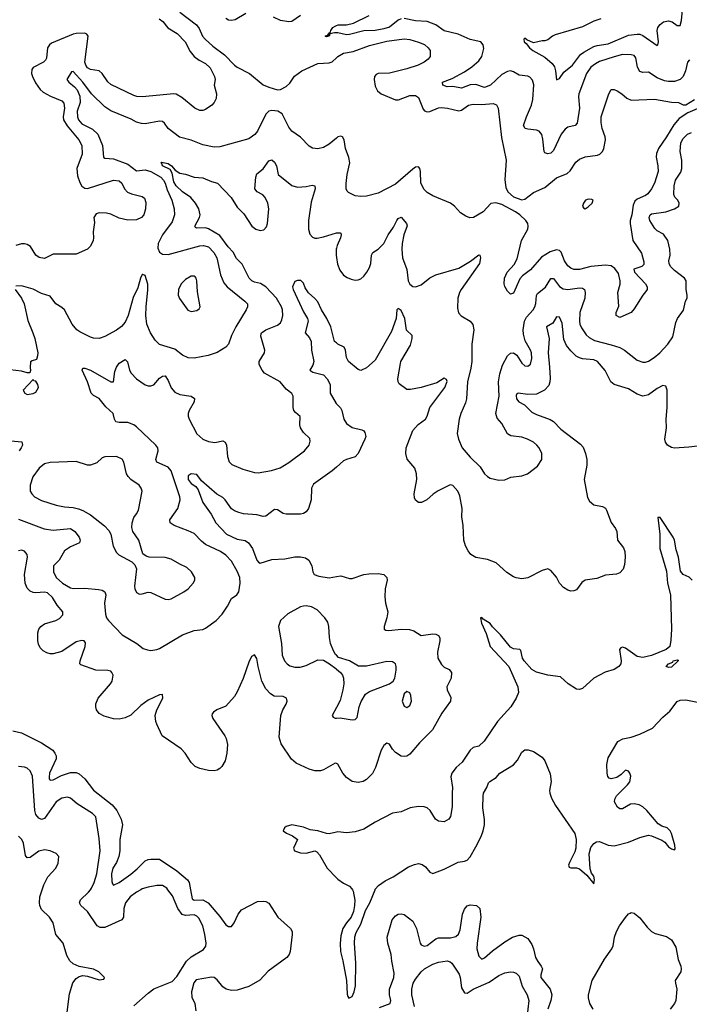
# Model space of a CAD drawing. Header units: inches. Extents: x 1771504 to 1971212, y 471788 to 643615.
# Tile 211 of 256: x 1777797 to 1782454, y 619204 to 626045. Entities that reach past the tile are written whole.
import ezdxf

# ---------------------------------------------------------------- set-up
doc = ezdxf.new("R2010")
doc.units = ezdxf.units.IN
doc.header["$MEASUREMENT"] = 0
for name, color, linetype in [('B7671', 7, 'Continuous'), ('B7672', 7, 'Continuous'), ('B7681', 7, 'Continuous'), ('B7682', 7, 'Continuous')]:
    doc.layers.add(name, color=color, linetype=linetype)

msp = doc.modelspace()

# ---------------------------------------------------------------- linework, layer by layer
at = {"layer": 'B7671', "color": 5}
for points, elevation in [([(1778126.6, 619150), (1778143.7, 619276.3), (1778166.5, 619353.5), (1778190, 619384), (1778210, 619397.3), (1778235.5, 619404.5), (1778270, 619400.7), (1778350, 619374), (1778382, 619378), (1778386, 619390), (1778348, 619430), (1778310, 619449), (1778210, 619466), (1778170, 619484.5), (1778145.8, 619505.8), (1778124.2, 619544.2), (1778099.6, 619630), (1778049.6, 619690), (1778029.6, 619770), (1778005.6, 619810), (1777950, 619862.9), (1777936.9, 619890), (1777934, 619910), (1777937.7, 619950), (1777954.3, 620000)], 560), ([(1778639.8, 620000), (1778610, 619983.8), (1778565.3, 619950), (1778534, 619910), (1778521.2, 619870), (1778518.5, 619810), (1778508.3, 619791.7), (1778390, 619738.2), (1778357.8, 619737.8), (1778336.3, 619750), (1778268.5, 619848.5), (1778223.5, 619890), (1778212.4, 619910), (1778219.2, 619930), (1778276.4, 619983.6), (1778289.5, 620000)], 540), ([(1778590, 619192.6), (1778690, 619281.8), (1778730, 619311), (1778856.8, 619363.2), (1778890, 619397), (1778956.6, 619503.4), (1778990, 619533.6), (1779075.7, 619584.3), (1779091, 619609), (1779093.5, 619630), (1779085.6, 619690), (1779069.8, 619750), (1779043.8, 619803.8), (1779030, 619816.8), (1779010, 619825.2), (1778950, 619821.6), (1778928.2, 619828.2), (1778897.7, 619870), (1778858.9, 619958.9), (1778828.5, 620000)], 540), ([(1778985, 620000), (1778996.8, 619936.8), (1779010, 619927.4), (1779070, 619929.9), (1779109, 619910), (1779190, 619814.6), (1779230, 619756.4), (1779250, 619745.3), (1779270, 619745.4), (1779289.3, 619770.7), (1779315.8, 619830), (1779339.6, 619860.4), (1779450, 619918.3), (1779490, 619921.7), (1779510, 619918.3), (1779530, 619906), (1779592.9, 619810), (1779679.7, 619730), (1779691, 619710), (1779693.1, 619690), (1779678.7, 619570), (1779671.1, 619550), (1779655.8, 619530), (1779526, 619434), (1779467, 619373), (1779391.7, 619328.3), (1779310, 619302.4), (1779270, 619299.7), (1779233.4, 619310), (1779210, 619324.9), (1779170, 619374), (1779150, 619391.4), (1779130, 619393.8), (1779025.6, 619374.4), (1779007.4, 619352.6), (1778991.8, 619290), (1778994.6, 619254.6), (1779014.6, 619210), (1779021.5, 619158.5)], 520)]:
    msp.add_lwpolyline(points, dxfattribs=dict(at, elevation=elevation))
at = {"layer": 'B7672', "color": 5}
for points, elevation in [([(1778910, 626098.2), (1779027.1, 626010), (1779044.3, 625984.3), (1779068.8, 625930), (1779086.2, 625910), (1779141.4, 625861.4), (1779221.3, 625801.3), (1779290.8, 625730), (1779310, 625715.2), (1779396, 625670), (1779490, 625592.6), (1779530, 625575.4), (1779590, 625558.4), (1779610, 625560.7), (1779650, 625580.5), (1779675.9, 625604.1), (1779708.3, 625651.7), (1779759.6, 625690), (1779870, 625740.2), (1779950, 625744.7), (1779970, 625751.4), (1780000, 625780.2)], 560), ([(1779370, 626088), (1779295.2, 626044.8), (1779270, 626038.4), (1779250, 626042), (1779230, 626052.2)], 560), ([(1779750, 626074), (1779690, 626032.6), (1779670, 626029.2), (1779610, 626039.7), (1779561.8, 626061.8)], 560), ([(1778768, 626050), (1778791.8, 626031.8), (1778828.4, 625988.4), (1778891.6, 625950), (1778947.2, 625890), (1778983.8, 625823.8), (1779009.9, 625789.9), (1779044.6, 625764.6), (1779090, 625740.3), (1779121.1, 625710), (1779151.8, 625650), (1779156, 625630), (1779149.3, 625590), (1779166.6, 625530), (1779162.5, 625497.5), (1779149.3, 625470), (1779132.7, 625450), (1779090, 625420.5), (1779070, 625413), (1779050, 625413.4), (1779016, 625430), (1778924.4, 625504.4), (1778886.3, 625526.3), (1778868.8, 625528.8), (1778650, 625508.4), (1778611.8, 625511.8), (1778590, 625518.6), (1778430, 625594.9), (1778410, 625612.2), (1778370.3, 625670), (1778350, 625690.3), (1778290, 625699.5), (1778270, 625711), (1778256.6, 625730), (1778250.8, 625750), (1778273.2, 625930), (1778264.2, 625944.2), (1778250, 625950.2), (1778190, 625949.3), (1778170, 625945), (1778019.1, 625880.9), (1778004.1, 625870), (1777989.9, 625850), (1777983.4, 625776.6), (1777977.2, 625762.8), (1777963.5, 625750), (1777890, 625711.9), (1777881.7, 625698.3), (1777879.9, 625670), (1777886.8, 625650), (1777906.8, 625606.8), (1777940.3, 625560.3), (1777961.7, 625541.7), (1778012.4, 625512.4), (1778090, 625480.9), (1778104.7, 625464.7), (1778107.8, 625430), (1778099.3, 625370), (1778103, 625350), (1778127.7, 625307.7), (1778209, 625210), (1778229.8, 625170), (1778232.7, 625110), (1778193.7, 625010), (1778199.7, 624959.7), (1778214.5, 624914.5), (1778229.1, 624889.1), (1778250, 624874.7), (1778270, 624871.5), (1778450, 624929.6), (1778490, 624925.1), (1778507, 624910), (1778527.3, 624870), (1778547.3, 624847.3), (1778574.6, 624834.6), (1778650, 624817.6), (1778664.7, 624804.7), (1778674, 624774), (1778672.6, 624730), (1778660.5, 624690), (1778643.7, 624670), (1778610, 624654.4), (1778550, 624652.4), (1778490, 624666), (1778430, 624693.4), (1778401.1, 624701.1), (1778350, 624702), (1778330, 624695.5), (1778312.7, 624670), (1778316.6, 624636.6), (1778307.6, 624570), (1778311.5, 624530), (1778307.3, 624510), (1778289.7, 624470.3), (1778270, 624450.6), (1778190, 624415.8), (1778030, 624416.4), (1777970, 624386.4), (1777933.8, 624393.8), (1777910.7, 624410), (1777872.7, 624470), (1777850, 624483.7), (1777830, 624488.7), (1777810, 624487), (1777770, 624475.8)], 580), ([(1780000, 625954.2), (1779985.5, 625954.5), (1779954.4, 625945.6), (1779950, 625929.7), (1779930, 625926), (1779922, 625930), (1779938, 625938), (1779946, 625934), (1779942, 625942), (1779945.2, 625950), (1779959.5, 625960.5), (1779960.9, 625970), (1779975.6, 625990), (1779990, 626000.3), (1780000, 626004.4)], 540), ([(1780000, 625221.9), (1779950, 625180.7), (1779910, 625157.2), (1779870, 625146.9), (1779832.4, 625152.4), (1779810, 625166.7), (1779750, 625228.8), (1779690, 625270.3), (1779670, 625299.3), (1779623.1, 625390), (1779592.7, 625410), (1779550, 625413.6), (1779530, 625408.4), (1779510, 625388.4), (1779450, 625270.3), (1779433.1, 625246.9), (1779390, 625218.2), (1779190, 625160.7), (1779150, 625159.1), (1779070, 625175.9), (1778990, 625207.9), (1778908.6, 625228.6), (1778830.3, 625290), (1778805.1, 625325.1), (1778790, 625337.8), (1778770, 625341), (1778670, 625321.7), (1778643.4, 625323.4), (1778610, 625333), (1778572.7, 625352.7), (1778430, 625411.1), (1778390, 625440.6), (1778296.1, 625530), (1778236.6, 625610), (1778170, 625686), (1778158, 625682), (1778125.1, 625630), (1778139.7, 625610), (1778179.3, 625579.3), (1778197.4, 625557.4), (1778214.7, 625514.7), (1778217.4, 625470), (1778198.1, 625410), (1778200.2, 625370), (1778206.1, 625350), (1778230, 625320.3), (1778304.3, 625284.3), (1778340.8, 625250), (1778373.7, 625170), (1778381, 625090), (1778390, 625083.1), (1778450, 625078.3), (1778550, 625041.4), (1778610, 624994.5), (1778670, 625002.5), (1778710, 624991.2), (1778778, 624950), (1778797.3, 624930), (1778808.3, 624910), (1778822.4, 624862.4), (1778856.4, 624790), (1778872, 624730), (1778874.6, 624690), (1778858.6, 624641.4), (1778790.8, 624549.3), (1778759.5, 624490), (1778758.6, 624458.6), (1778770.5, 624430.5), (1778790, 624416.5), (1778830, 624414.1), (1779050, 624473.4), (1779075.8, 624475.8), (1779110, 624466.2), (1779148, 624428), (1779169, 624390), (1779192.6, 624272.6), (1779217.6, 624217.6), (1779239.7, 624190), (1779362.9, 624090), (1779380.9, 624070), (1779380.7, 624050), (1779373.3, 624030), (1779299.8, 623910), (1779271, 623850), (1779249.7, 623790.3), (1779230, 623770.4), (1779170, 623732.4), (1779107.2, 623712.8), (1779010, 623693.7), (1778970, 623695.3), (1778930, 623714.6), (1778875.6, 623755.6), (1778769.3, 623789.3), (1778739.5, 623819.5), (1778706, 623870), (1778682, 623930), (1778675.3, 623990), (1778675.8, 624050), (1778689.2, 624169.2), (1778688.3, 624208.3), (1778670, 624267.3), (1778654.6, 624274.6), (1778650, 624275.5), (1778637.7, 624250), (1778618, 624182), (1778585.9, 624114.1), (1778551.2, 623990), (1778530, 623942.8), (1778505.6, 623914.4), (1778471.5, 623888.5), (1778390, 623843.5), (1778350, 623830.2), (1778310, 623831.9), (1778290, 623838.9), (1778215.3, 623875.3), (1778194.9, 623890), (1778162, 623930), (1778110, 624028.5), (1778090, 624045.7), (1778048, 624070), (1778010, 624123), (1777950, 624141.7), (1777890, 624172.6), (1777810, 624195.6), (1777770, 624192.7)], 560), ([(1777790, 622573.9), (1777968.1, 622508.1), (1778030, 622498.4), (1778150, 622510.2), (1778181.1, 622490), (1778211.3, 622450), (1778218.3, 622430), (1778214, 622410), (1778150, 622383.5), (1778110, 622354.2), (1778072.3, 622290), (1778033.4, 622250), (1778033.1, 622210), (1778050.2, 622170.2), (1778094, 622130), (1778150, 622097.6), (1778172.1, 622092.1), (1778250, 622095.9), (1778345.8, 622085.8), (1778370, 622080.8), (1778390, 622070.3), (1778396.1, 622050), (1778388.2, 621990), (1778394.5, 621914.5), (1778401.8, 621890), (1778415.3, 621870), (1778510.4, 621770), (1778610.8, 621710), (1778656.7, 621676.7), (1778686, 621666), (1778710, 621663.1), (1778750, 621668.9), (1778770, 621677.3), (1778930, 621771.7), (1779010, 621800.9), (1779070, 621808.7), (1779090, 621816.4), (1779163.6, 621870), (1779205.9, 621914.1), (1779242.6, 621970), (1779270, 622023), (1779307, 622050), (1779320.5, 622070), (1779331.2, 622130), (1779327.4, 622170), (1779310, 622214), (1779270, 622283.6), (1779230, 622325.7), (1779194, 622350), (1779090, 622399), (1779061.3, 622421.3), (1779010, 622474.1), (1778970, 622494.2), (1778871.4, 622531.4), (1778843.5, 622550), (1778841.7, 622570), (1778897, 622650), (1778913.1, 622710), (1778911.8, 622730), (1778851.7, 622911.7), (1778830, 622935.3), (1778751.1, 622970), (1778744.8, 622990), (1778760.7, 623050), (1778756.8, 623070), (1778743.5, 623090), (1778610, 623215.2), (1778590, 623230.5), (1778550, 623245.8), (1778490, 623245.7), (1778467, 623250), (1778456.4, 623270), (1778446.6, 623310), (1778395.3, 623355.3), (1778350, 623413), (1778310, 623434.7), (1778294.7, 623450), (1778268.4, 623530), (1778232.3, 623610), (1778236.4, 623623.6), (1778250, 623623.8), (1778290, 623610.2), (1778430, 623529.1), (1778450, 623528.4), (1778459.8, 623600.2), (1778469.8, 623630.2), (1778490, 623658.7), (1778530, 623684.9), (1778546.7, 623666.7), (1778561.5, 623610), (1778573.4, 623590), (1778610.2, 623550.2), (1778670, 623508.7), (1778690, 623501.1), (1778710, 623500.3), (1778730, 623508.7), (1778770, 623554), (1778790, 623568.9), (1778810, 623570.3), (1778830, 623537.1), (1778850, 623487.2), (1778876, 623456), (1778910, 623441.5), (1778990.8, 623430), (1779013.8, 623413.8), (1779010.3, 623390), (1778975.3, 623330), (1778969, 623310), (1778969.1, 623290), (1778975.3, 623270), (1779030, 623167.6), (1779070, 623131.4), (1779110, 623114.2), (1779153.5, 623106.5), (1779210, 623118), (1779226, 623110), (1779235.2, 623090), (1779242, 623010), (1779253.3, 622973.3), (1779273.6, 622953.6), (1779350, 622922.8), (1779430, 622899.6), (1779456.7, 622896.7), (1779547.7, 622912.3), (1779608.5, 622931.5), (1779670, 622968.9), (1779778, 623050), (1779809.7, 623090), (1779817.2, 623117.2), (1779814.3, 623134.3), (1779770, 623176.3), (1779749.8, 623210), (1779746, 623230), (1779747, 623287), (1779714.7, 623314.7), (1779703.6, 623330), (1779698.3, 623350), (1779698.5, 623430), (1779690, 623447), (1779650, 623477.4), (1779609.7, 623530), (1779500.4, 623590), (1779483.5, 623610), (1779462, 623650), (1779463.6, 623670), (1779499.6, 623730), (1779502.4, 623750), (1779473.3, 623846.7), (1779476.8, 623863.2), (1779479.7, 623870), (1779510, 623889.1), (1779590, 623923.5), (1779610, 623939), (1779621, 623959), (1779627, 623990), (1779624.1, 624030), (1779617, 624050), (1779582.6, 624110), (1779509.5, 624189.5), (1779473, 624213), (1779430, 624221.8), (1779412.4, 624230), (1779392.2, 624250), (1779345.4, 624345.4), (1779305.7, 624385.7), (1779282.3, 624430), (1779247.4, 624467.4), (1779190, 624546.4), (1779110, 624592.7), (1779090, 624598.1), (1779030, 624596.3), (1779020.6, 624600.6), (1779015.1, 624610), (1779047, 624670), (1779052, 624690), (1779043.1, 624730), (1779019.8, 624770), (1778987.6, 624810), (1778930, 624849.4), (1778885.2, 624890), (1778870, 624917.4), (1778857.9, 624977.9), (1778844.5, 625004.5), (1778789.8, 625030), (1778785.2, 625045.2), (1778778, 625050), (1778784.6, 625055.4), (1778830, 625044.9), (1778852.2, 625030), (1778878.9, 624998.9), (1778910, 624978.4), (1778950, 624972.2), (1779010, 624950.3), (1779070, 624946.5), (1779130, 624921.7), (1779172.7, 624910), (1779268.7, 624810), (1779310, 624743), (1779355.9, 624695.9), (1779412.7, 624610), (1779439.1, 624590), (1779470, 624580.3), (1779495.2, 624584.8), (1779513.7, 624606.3), (1779520.5, 624630), (1779530.8, 624730), (1779522.7, 624770), (1779504, 624810), (1779488.8, 624828.8), (1779449.3, 624850), (1779431.8, 624870), (1779438.3, 624950), (1779445.7, 624974.3), (1779490, 625008.4), (1779530, 625063.8), (1779550, 625070.4), (1779570, 625054.9), (1779583.7, 625030), (1779594.9, 624970), (1779690, 624893), (1779730, 624882.4), (1779790, 624886), (1779830, 624894.4), (1779850, 624890.7), (1779851.6, 624870), (1779824, 624776), (1779804.5, 624650), (1779805.8, 624590), (1779815.6, 624555.6), (1779833.7, 624533.7), (1779850, 624526), (1779866.3, 624526.3), (1779910, 624535.2), (1780000, 624563)], 540), ([(1780000, 624457.7), (1779998.2, 624450), (1779997.2, 624410), (1780000, 624392.4)], 540), ([(1780000, 623798.7), (1779986.7, 623810), (1779961.5, 623910), (1779933.8, 623970), (1779896.5, 624030), (1779870, 624084.4), (1779850, 624108.5), (1779806.5, 624146.5), (1779782.8, 624182.8), (1779770, 624214.8), (1779752.3, 624232.3), (1779730, 624233.4), (1779710, 624224.9), (1779695.1, 624190), (1779698, 624170), (1779770, 624015.6), (1779798.4, 623970), (1779803.4, 623950), (1779783.1, 623870), (1779813.5, 623833.5), (1779823.1, 623810), (1779826.6, 623750), (1779842.5, 623670), (1779835.8, 623644.2), (1779814.5, 623610), (1779836.6, 623596.6), (1779910, 623576.8), (1779934.3, 623550), (1779956.5, 623510), (1779955.4, 623450), (1779998.6, 623378.6), (1780000, 623377.1)], 520), ([(1777765.1, 624170), (1777810, 624109.5), (1777828.3, 624070), (1777854.1, 623954.1), (1777889.7, 623870), (1777901.7, 623830), (1777922.9, 623730), (1777922, 623710), (1777915.1, 623684.9), (1777884.5, 623675.5), (1777872.9, 623667.1), (1777869.2, 623629.2), (1777872.7, 623607.3), (1777868, 623592), (1777850, 623591.3), (1777810, 623602.8), (1777730, 623612.2)], 560), ([(1777710, 623121.8), (1777812, 623112), (1777816.4, 623090), (1777808.5, 623070), (1777793.1, 623050)], 540), ([(1780000, 622936.6), (1779969.8, 622910.2), (1779841, 622819), (1779826.6, 622790), (1779823.6, 622710), (1779806, 622650), (1779790, 622626.8), (1779770, 622614), (1779750, 622610.6), (1779650, 622608.8), (1779630, 622614.9), (1779590, 622639.5), (1779570, 622642.6), (1779510, 622594.6), (1779490, 622593.1), (1779445.4, 622605.4), (1779352.8, 622612.8), (1779321.2, 622621.2), (1779290, 622632.4), (1779270, 622646.3), (1779226.7, 622710), (1779210, 622724.2), (1779167.3, 622747.3), (1779061.5, 622841.5), (1779030, 622886), (1778989.5, 622890.5), (1778970, 622876), (1778969.9, 622850), (1778990, 622822.4), (1779021.4, 622801.4), (1779037.7, 622777.7), (1779069.9, 622689.9), (1779128.2, 622610), (1779162, 622550), (1779235.2, 622470), (1779310, 622435.6), (1779365.6, 622425.6), (1779389.3, 622409.3), (1779416.1, 622370), (1779446.4, 622290), (1779457, 622277), (1779470, 622269.7), (1779550, 622295.3), (1779641.1, 622298.9), (1779710, 622312), (1779750, 622314), (1779785.2, 622305.2), (1779807.8, 622290), (1779829.7, 622250), (1779834.7, 622210), (1779844.5, 622190), (1779878.4, 622178.4), (1779950, 622167.1), (1780000, 622176.2)], 520), ([(1780000, 620876.2), (1779990, 620879), (1779910, 620833), (1779890, 620827.2), (1779850, 620826), (1779810, 620837.3), (1779720.4, 620880.4), (1779687.7, 620907.7), (1779614.9, 621014.9), (1779601.3, 621061.3), (1779612.9, 621210), (1779627.3, 621250), (1779650.2, 621290), (1779656.5, 621310), (1779653.4, 621330), (1779630, 621342), (1779565.9, 621345.9), (1779541.3, 621361.3), (1779510, 621396), (1779480.6, 621450), (1779455.2, 621550), (1779446.6, 621606.6), (1779430, 621633), (1779410, 621621.6), (1779390, 621580.4), (1779352.3, 621467.7), (1779310, 621374.9), (1779290, 621342.4), (1779230, 621276.4), (1779169.3, 621250), (1779145.1, 621234.9), (1779136.6, 621223.4), (1779133.3, 621210), (1779141.1, 621190), (1779222.8, 621070), (1779233.5, 621050), (1779242.9, 621010), (1779238.5, 620950), (1779225.2, 620894.8), (1779203.1, 620856.9), (1779190, 620842.4), (1779170, 620830.3), (1779150, 620825.7), (1779110, 620828.9), (1779050, 620843.2), (1779017.5, 620857.5), (1778990, 620883.1), (1778947.9, 620947.9), (1778919.1, 620979.1), (1778787, 621070), (1778750.3, 621150), (1778743.6, 621170), (1778739.6, 621210), (1778751.6, 621250), (1778792, 621330), (1778790, 621356), (1778770, 621354.4), (1778690, 621317.6), (1778639, 621281), (1778570, 621214), (1778530, 621193.7), (1778490, 621186), (1778450, 621187.9), (1778385.3, 621205.3), (1778350, 621224.2), (1778330.3, 621250), (1778325.8, 621270), (1778327.6, 621292.4), (1778342.4, 621330), (1778429.1, 621430), (1778440.7, 621450), (1778446.9, 621490), (1778438.9, 621510), (1778430, 621517.7), (1778410, 621522.2), (1778326.3, 621526.3), (1778221.6, 621561.6), (1778214.8, 621570), (1778218.4, 621590), (1778253.8, 621690), (1778255.3, 621715.3), (1778246, 621730), (1778230, 621732.7), (1778190, 621723), (1778090, 621654.5), (1778030, 621638.9), (1778010, 621638.2), (1777985.3, 621645.3), (1777960.2, 621660.2), (1777940.6, 621680.6), (1777927, 621707), (1777923.2, 621730), (1777924.6, 621784.6), (1777931.3, 621810), (1777943.9, 621830), (1777970, 621848), (1778048.2, 621871.8), (1778075.3, 621884.7), (1778096.5, 621910), (1778097.4, 621930), (1778056.9, 621976.9), (1778025.6, 622030), (1777990, 622062.4), (1777970, 622068.2), (1777910, 622062.2), (1777890, 622064.4), (1777870, 622074.6), (1777850, 622096.4), (1777835.2, 622130), (1777831.1, 622190), (1777851.8, 622311.8), (1777848.5, 622330), (1777831.4, 622351.4), (1777810, 622358.7), (1777790, 622355.3)], 520), ([(1780000, 621629.2), (1779994.5, 621634.5), (1779978.9, 621658.9), (1779959.5, 621710), (1779951.8, 621751.8), (1779947.6, 621830), (1779939.4, 621859.4), (1779918.4, 621890), (1779865.1, 621945.1), (1779825.9, 621965.9), (1779790, 621972.4), (1779770, 621971.1), (1779750, 621965.4), (1779662.2, 621917.8), (1779610.3, 621870), (1779596.1, 621830), (1779618.5, 621710), (1779623.2, 621630), (1779638.7, 621590), (1779656.4, 621570), (1779676.7, 621556.7), (1779710, 621547.6), (1779746.6, 621546.6), (1779790, 621558.3), (1779870, 621597.1), (1779910, 621594), (1779950.7, 621570.7), (1779996.4, 621536.4), (1780000, 621533.3)], 540), ([(1780000, 621265.9), (1779971.3, 621210), (1779978, 621198), (1779990, 621191.3), (1780000, 621191.9)], 540), ([(1777750, 621103.7), (1777810, 621089.8), (1777950, 621019.8), (1778027.1, 620970), (1778042.4, 620950), (1778050.7, 620930), (1778051.4, 620910), (1778005.2, 620810), (1778001.3, 620781.3), (1778002.5, 620770), (1778010, 620760.4), (1778030, 620763), (1778087.2, 620792.8), (1778150, 620813.6), (1778190, 620813.7), (1778210, 620805.7), (1778250.7, 620770), (1778311.5, 620691.5), (1778441.5, 620590), (1778473.7, 620550), (1778504.1, 620490), (1778512.7, 620450), (1778494.5, 620350), (1778493.7, 620270), (1778486.3, 620230), (1778470, 620190.2), (1778445.9, 620150), (1778435, 620110), (1778437.1, 620057.1), (1778441.7, 620041.7), (1778450, 620033), (1778490, 620050.6), (1778570, 620109.2), (1778614.4, 620145.6), (1778670, 620201), (1778690, 620209.8), (1778710, 620212.1), (1778770, 620211.6), (1778890, 620131.6), (1778964.7, 620070), (1778975.6, 620050), (1778985, 620000)], 520), ([(1778289.5, 620000), (1778297.4, 620010), (1778316.1, 620050), (1778334.5, 620110), (1778356.5, 620270), (1778350, 620355.3), (1778325.8, 620505.8), (1778304.2, 620530), (1778197.1, 620597.1), (1778150, 620635.8), (1778130, 620643.1), (1778090, 620637.2), (1778050, 620611.1), (1777970, 620495.4), (1777950, 620488.5), (1777930, 620497.6), (1777910, 620523.5), (1777902, 620550), (1777886.4, 620790), (1777870, 620827.3), (1777850, 620844.2), (1777830, 620852.8), (1777790, 620855.4)], 540), ([(1780000, 620399.2), (1779950, 620388.7), (1779930, 620390.2), (1779870, 620409.2), (1779817.4, 620417.4), (1779770, 620435.8), (1779690, 620450.5), (1779650, 620438.8), (1779639, 620430), (1779628.7, 620410), (1779652.5, 620392.5), (1779695.3, 620375.3), (1779729, 620350), (1779702, 620290), (1779708.7, 620270), (1779750, 620257.6), (1779790, 620255.1), (1779849.4, 620269.4), (1779864.1, 620264.1), (1779882.5, 620242.5), (1779935.1, 620150), (1780000, 620083)], 480), ([(1777954.3, 620000), (1777965.7, 620034.3), (1777994, 620090), (1778049.4, 620150), (1778065.6, 620185.6), (1778069.3, 620230), (1778051.3, 620251.3), (1778010, 620271.2), (1777970, 620277.4), (1777930, 620267.8), (1777870, 620224.5), (1777850, 620221.2), (1777838.4, 620238.4), (1777824.9, 620324.9), (1777812.8, 620350), (1777790, 620371.5)], 560), ([(1778828.5, 620000), (1778821.1, 620010), (1778790, 620029.8), (1778750, 620028.9), (1778690, 620018.9), (1778650, 620005.6), (1778639.8, 620000)], 540)]:
    msp.add_lwpolyline(points, dxfattribs=dict(at, elevation=elevation))
for points, elevation in [([(1779010, 624263.6), (1778990, 624263), (1778950, 624239.7), (1778921.1, 624210), (1778900.9, 624170), (1778898.7, 624130), (1778907.8, 624107.8), (1778966.3, 624026.3), (1778990, 624018.4), (1779030, 624024.4), (1779044.7, 624035.3), (1779053.3, 624050), (1779034.9, 624154.9), (1779029.6, 624230), (1779025.1, 624250), (1779018, 624258)], 580), ([(1777890, 623546), (1777822, 623470), (1777832, 623450), (1777850, 623441), (1777890, 623446.8), (1777910, 623458), (1777929, 623490), (1777924, 623510), (1777910, 623534), (1777896.4, 623536.4)], 560), ([(1778469.6, 623009.6), (1778390, 623007.6), (1778370, 623002), (1778334.9, 622965.1), (1778290, 622949.6), (1778270, 622949.6), (1778190, 622974.7), (1778010, 622968), (1777970, 622958.7), (1777933, 622930), (1777888.7, 622870), (1777870.4, 622810), (1777870.4, 622770), (1777881.6, 622750), (1777900.5, 622730), (1777950, 622704), (1778051.7, 622671.7), (1778110, 622660.3), (1778170, 622656.1), (1778206.4, 622646.4), (1778235.5, 622635.5), (1778290, 622604.2), (1778387.5, 622527.5), (1778416.7, 622496.7), (1778430.4, 622470), (1778446.9, 622386.9), (1778470, 622344), (1778487.7, 622327.7), (1778578.3, 622278.3), (1778598.3, 622258.3), (1778608.8, 622228.8), (1778596.5, 622110), (1778598.3, 622090), (1778610, 622064.4), (1778630, 622053.7), (1778650, 622054.9), (1778690, 622067), (1778710, 622064.9), (1778810, 622018), (1778830, 622015.8), (1778850, 622022.4), (1778939.3, 622070), (1778968.6, 622091.4), (1779003.6, 622130), (1779014.7, 622150), (1779016.3, 622170), (1778992, 622210), (1778959.1, 622239.1), (1778910, 622261.3), (1778850, 622296.4), (1778810, 622308.2), (1778698, 622310), (1778676.9, 622316.9), (1778653.8, 622333.8), (1778625.1, 622430), (1778584.5, 622490), (1778577.5, 622517.5), (1778578.9, 622550), (1778590, 622586.8), (1778610, 622610.7), (1778623.5, 622636.5), (1778649.6, 622770), (1778642.9, 622790), (1778627.3, 622810), (1778569.8, 622849.8), (1778550.7, 622870.7), (1778539.1, 622890), (1778520.7, 622970), (1778510, 622992.7)], 560)]:
    msp.add_lwpolyline(points, close=True, dxfattribs=dict(at, elevation=elevation))
at = {"layer": 'B7681', "color": 5}
for points, elevation in [([(1780111, 620000), (1780116, 619990), (1780126.9, 619926.9), (1780126, 619890), (1780117.8, 619850), (1780101.3, 619810), (1780069.3, 619770.7), (1780045.1, 619730), (1780030, 619680.7), (1780026.4, 619626.4), (1780027.8, 619570), (1780045.5, 619505.5), (1780069.8, 619370), (1780074.1, 619274.1), (1780078.3, 619258.3), (1780087.2, 619247.2), (1780110, 619258), (1780124.2, 619290), (1780132.1, 619332.1), (1780135, 619490), (1780125.4, 619630), (1780126.8, 619673.2), (1780136.8, 619703.2), (1780170, 619761.7), (1780203.1, 619856.9), (1780233.2, 619910), (1780268.6, 620000)], 480), ([(1780298.4, 619181.6), (1780374, 619210), (1780377.4, 619230), (1780368.9, 619270), (1780369.5, 619310), (1780398.5, 619390), (1780400.7, 619420.7), (1780384.3, 619504.3), (1780381.1, 619550), (1780357.6, 619630), (1780352.4, 619670), (1780388.1, 619790), (1780410, 619818.9), (1780430, 619831), (1780450, 619833.5), (1780470, 619828.3), (1780530, 619781.7), (1780557, 619730), (1780581.5, 619630), (1780590, 619617.2), (1780610, 619608.2), (1780630, 619613), (1780690, 619659.3), (1780710, 619667.1), (1780793.4, 619666.6), (1780830, 619675), (1780847.8, 619692.2), (1780859.3, 619720.7), (1780876.9, 619830), (1780890, 619864.5), (1780910, 619887.6), (1780930, 619895.4), (1780974, 619890), (1780997, 619870), (1781004.7, 619810), (1780978, 619630), (1780977, 619590), (1780990, 619539.3), (1781010, 619518), (1781030, 619527.6), (1781084.8, 619575.2), (1781170, 619639), (1781223.1, 619670), (1781270, 619685), (1781290, 619684.6), (1781330, 619660.7), (1781359.1, 619619.1), (1781371.3, 619590), (1781384.8, 619530), (1781400.5, 619500.5), (1781424.2, 619470), (1781432.2, 619450), (1781421.9, 619410), (1781421.9, 619390), (1781485.5, 619310), (1781497.7, 619270), (1781491.8, 619230), (1781470.7, 619170)], 520), ([(1781784.9, 619170), (1781762, 619210), (1781752.2, 619250), (1781753.2, 619270), (1781777.6, 619370), (1781862.8, 619517.2), (1781913.8, 619590), (1781923.2, 619610), (1781933.6, 619670), (1781947.9, 619710), (1781969.1, 619750), (1782010, 619807.6), (1782030, 619832), (1782041.7, 619838.3), (1782050, 619841.6), (1782070, 619836.9), (1782110, 619804), (1782159.7, 619739.7), (1782189.9, 619709.9), (1782216.9, 619696.9), (1782296, 619676), (1782330, 619653), (1782360.7, 619600.7), (1782376.1, 619516.1), (1782395.2, 619470), (1782397.7, 619450), (1782394, 619430), (1782356.3, 619370), (1782356.5, 619350), (1782366.5, 619310), (1782360.3, 619230), (1782350.5, 619209.5), (1782321.1, 619170)], 520), ([(1780543.8, 619190), (1780524.3, 619270), (1780524.3, 619310), (1780534, 619350), (1780550, 619378.9), (1780590, 619429.7), (1780613.4, 619450), (1780670, 619483.5), (1780710, 619497), (1780770, 619506.6), (1780790, 619500.4), (1780801.7, 619490), (1780853.6, 619413.6), (1780860.7, 619390), (1780870, 619318), (1780890, 619283.5), (1780910, 619282.6), (1780949.6, 619310.4), (1781061.3, 619358.7), (1781130, 619405.4), (1781170, 619422.6), (1781210, 619429.7), (1781230, 619428), (1781250, 619420.7), (1781270, 619399.3), (1781291.4, 619331.4), (1781326.2, 619270), (1781336.8, 619230), (1781317.8, 619050)], 540)]:
    msp.add_lwpolyline(points, dxfattribs=dict(at, elevation=elevation))
at = {"layer": 'B7682', "color": 5}
for points, elevation in [([(1781839.5, 626050), (1781790, 626035.3), (1781710, 625996.3), (1781521, 625939), (1781501.2, 625930), (1781470, 625906), (1781450, 625898.8), (1781430, 625898.8), (1781370, 625884), (1781324, 625904), (1781310, 625916), (1781302, 625910), (1781305.1, 625890), (1781319.7, 625879.7), (1781342.4, 625850), (1781364.7, 625830), (1781450, 625785.4), (1781500.7, 625740.7), (1781516.5, 625716.5), (1781524.1, 625690), (1781530, 625627), (1781550, 625636.2), (1781580.2, 625679.8), (1781642, 625730), (1781697.5, 625802.5), (1781720, 625820), (1781790, 625857.6), (1781813.5, 625866.5), (1781890, 625876.7), (1782030, 625938), (1782090, 625944.3), (1782110, 625943.4), (1782130, 625935.7), (1782230, 625865.1), (1782235.5, 625870), (1782239.6, 625890), (1782229.3, 625970), (1782233.8, 625990), (1782250, 626012.2), (1782273.4, 626030), (1782310, 626037.6), (1782334, 626030), (1782370, 626004.7), (1782390, 626004.5), (1782399.7, 626040.3), (1782415.8, 626210)], 520), ([(1780000, 626004.4), (1780011, 626009), (1780070, 626008), (1780118.4, 626021.6), (1780226.6, 626073.4)], 540), ([(1780450, 626050.5), (1780430, 626040.8), (1780370, 625992.6), (1780330, 625980.7), (1780270, 625969.5), (1780190, 625968), (1780090, 625941.4), (1780070, 625940.2), (1780010, 625954), (1780000, 625954.2)], 540), ([(1782453.9, 625766.1), (1782442, 625750), (1782427.9, 625690), (1782410.9, 625650), (1782389.1, 625630), (1782350, 625614.5), (1782310, 625614.3), (1782280.9, 625620.9), (1782230, 625641.6), (1782170, 625679.8), (1782130, 625678.8), (1782110, 625684.7), (1782093.9, 625713.9), (1782081, 625781), (1782070, 625795.1), (1782050, 625800.7), (1781990, 625802.3), (1781930, 625787.5), (1781830, 625754.7), (1781801, 625739), (1781770, 625714.5), (1781738.4, 625670), (1781684.3, 625530), (1781682.5, 625510), (1781690.1, 625430), (1781674.1, 625325.9), (1781659.1, 625310), (1781610, 625298.5), (1781590, 625285.1), (1781563.6, 625250), (1781510, 625137), (1781490, 625118), (1781470, 625113.3), (1781450, 625120.9), (1781444.2, 625130), (1781435.2, 625215.2), (1781427.2, 625247.2), (1781419.5, 625259.5), (1781409.7, 625269.7), (1781390, 625278), (1781330, 625283.5), (1781312.3, 625290), (1781301.4, 625310), (1781320.6, 625370), (1781355.4, 625450), (1781365.7, 625490), (1781372.6, 625592.6), (1781364.1, 625624.1), (1781345.2, 625645.2), (1781330, 625652.1), (1781270, 625659.8), (1781230, 625682.2), (1781210, 625688.4), (1781190, 625685.7), (1781150, 625664.4), (1781070.2, 625590), (1781030, 625574.6), (1780970, 625595.3), (1780928.8, 625591.2), (1780870, 625569.1), (1780810, 625580.3), (1780770, 625577.4), (1780740.9, 625590), (1780737.2, 625610), (1780804, 625636), (1780890, 625682.2), (1780942.4, 625717.6), (1780990, 625759.2), (1781011.1, 625790), (1781025.4, 625845.4), (1781021.2, 625870), (1781004.2, 625890), (1780930, 625907.2), (1780845.3, 625945.3), (1780750, 625966.4), (1780690, 626009.2), (1780631.5, 626031.5), (1780550, 626036.9), (1780470, 626053.4)], 540), ([(1780000, 625780.2), (1780010.3, 625790), (1780050, 625812.7), (1780117, 625823), (1780230, 625864.4), (1780350, 625894.7), (1780470, 625910.8), (1780510, 625906.6), (1780570, 625889.8), (1780611.5, 625871.5), (1780637.6, 625850), (1780651.5, 625830), (1780651.8, 625790), (1780637, 625770), (1780609.6, 625750), (1780567.3, 625730), (1780490, 625703.5), (1780370, 625674.4), (1780290, 625670.2), (1780276.3, 625663.7), (1780264.7, 625650), (1780262.8, 625630), (1780270, 625583.7), (1780286, 625550), (1780310, 625529.9), (1780410, 625488.2), (1780430.9, 625489.1), (1780510, 625518.6), (1780550, 625519.3), (1780570, 625503.6), (1780603.2, 625423.2), (1780612.2, 625412.2), (1780630, 625404.1), (1780650, 625408.1), (1780710, 625433.6), (1780730, 625435), (1780773.2, 625430), (1780850, 625412.3), (1780870, 625416.8), (1780919.3, 625450), (1780950, 625458.9), (1781010, 625454.5), (1781090, 625463.5), (1781113.6, 625453.6), (1781125.4, 625430), (1781147, 625227), (1781180.4, 625070), (1781171.5, 624931.5), (1781178.3, 624878.3), (1781191.5, 624850), (1781230, 624813.5), (1781290, 624793), (1781310, 624798.4), (1781370, 624845.4), (1781450, 624879.2), (1781530, 624946.6), (1781603.6, 624976.4), (1781624.4, 624995.6), (1781664.8, 625055.2), (1781690, 625074.7), (1781730, 625093.1), (1781815.4, 625104.6), (1781830.4, 625110), (1781850, 625129.6), (1781858.5, 625150), (1781870.3, 625210.3), (1781868.9, 625230), (1781846.7, 625290), (1781840.7, 625330), (1781841.2, 625370), (1781893.7, 625530), (1781910, 625560.7), (1781930, 625560.5), (1781951.6, 625551.6), (1781985.1, 625530), (1782019.1, 625499.1), (1782050, 625485.6), (1782212.6, 625492.6), (1782330, 625470.9), (1782378, 625470), (1782410, 625452.7), (1782430, 625452.7), (1782490, 625489.4)], 560), ([(1782569.3, 625450.7), (1782442.7, 625397.3), (1782382.4, 625357.6), (1782345.2, 625314.8), (1782294.2, 625230), (1782238.9, 625150), (1782225.5, 625114.5), (1782223.1, 625090), (1782235.1, 625030), (1782236.1, 624990), (1782212.2, 624910), (1782191, 624869), (1782165.2, 624834.8), (1782150, 624823.2), (1782090, 624798.7), (1782075.3, 624784.7), (1782063.5, 624756.5), (1782054.6, 624690), (1782042.7, 624650), (1782041.7, 624630), (1782062, 624510), (1782121.7, 624421.7), (1782138.2, 624361.8), (1782136.5, 624343.5), (1782124.5, 624330), (1782068.2, 624311.8), (1782071.5, 624290), (1782148.5, 624210), (1782161, 624190), (1782159.7, 624170), (1782150, 624153.4), (1782129.8, 624130.2), (1782070, 624036), (1782048.7, 624010), (1781970, 623976), (1781946, 623990), (1781946, 624010), (1781964.5, 624055.5), (1781955.8, 624150), (1781973, 624207), (1781973.7, 624230), (1781962.2, 624282.2), (1781936.4, 624316.4), (1781910, 624334.9), (1781870, 624340.2), (1781770, 624329.3), (1781690, 624308.5), (1781650, 624310.2), (1781630, 624318.6), (1781610, 624334.3), (1781585, 624370), (1781561.8, 624430), (1781550, 624441.8), (1781530, 624446.2), (1781486.9, 624433.1), (1781426.1, 624393.9), (1781350, 624306.7), (1781294.8, 624265.2), (1781275.1, 624244.9), (1781230, 624146), (1781210, 624138), (1781190, 624158), (1781170, 624191.3), (1781165.7, 624210), (1781168.9, 624250), (1781186.7, 624290), (1781235.6, 624344.4), (1781256.1, 624383.9), (1781285.7, 624510), (1781331.6, 624590), (1781334, 624610), (1781330.3, 624630), (1781317.6, 624650), (1781275.9, 624690), (1781244.5, 624710), (1781150, 624761.6), (1781108, 624772), (1781073, 624767), (1781019.5, 624710), (1780953.2, 624670), (1780928.2, 624668.2), (1780898.8, 624678.8), (1780863.7, 624703.7), (1780820.3, 624750), (1780792.2, 624770), (1780670, 624822), (1780630, 624845.3), (1780610, 624864.6), (1780585.8, 624910), (1780584.9, 624990), (1780580.3, 625010), (1780570, 625022), (1780550, 625020.2), (1780530, 625007.2), (1780410, 624902.6), (1780290, 624838.9), (1780210, 624819.7), (1780170, 624816.1), (1780130, 624820.3), (1780083.2, 624843.2), (1780073.4, 624853.4), (1780067, 624870), (1780066.4, 624906.4), (1780074, 624970), (1780094, 625050), (1780086.9, 625086.9), (1780063.8, 625150), (1780054.4, 625210), (1780042, 625230), (1780030, 625234.7), (1780010, 625230.2), (1780000, 625221.9)], 560), ([(1780000, 624392.4), (1780007.2, 624347.2), (1780023.7, 624303.7), (1780050, 624270.6), (1780073.5, 624253.5), (1780101.7, 624241.7), (1780130, 624234.9), (1780150, 624237.1), (1780170, 624245.5), (1780190, 624263), (1780211.3, 624290), (1780230, 624324), (1780238, 624350), (1780243.1, 624410), (1780252.4, 624427.6), (1780290, 624451.4), (1780328.7, 624490), (1780360.7, 624550), (1780396.6, 624603.4), (1780419.7, 624650), (1780430, 624664.4), (1780450, 624673.4), (1780486, 624630), (1780491.7, 624611.7), (1780469.4, 624550.6), (1780456.3, 624490), (1780453.5, 624450), (1780460.2, 624390), (1780488.5, 624310), (1780499, 624230), (1780510, 624208.5), (1780530, 624192), (1780550, 624189), (1780590, 624202.4), (1780648.7, 624251.3), (1780690, 624272.9), (1780850, 624318), (1780932.9, 624367.1), (1780990, 624412.2), (1780998, 624410), (1781002.4, 624390), (1780994.2, 624350), (1780867.8, 624170), (1780855.6, 624150), (1780843.6, 624110), (1780841.7, 624041.7), (1780848.4, 624008.4), (1780866.7, 623986.7), (1780930.4, 623950), (1780947.8, 623927.8), (1780954.4, 623890), (1780940.9, 623790), (1780941.3, 623670), (1780935.2, 623624.8), (1780911.2, 623530), (1780903.6, 623410), (1780897.5, 623382.5), (1780865.3, 623310), (1780853.1, 623270), (1780840.4, 623170), (1780847.7, 623130), (1780874.9, 623070), (1780930, 623006), (1780998.9, 622938.9), (1781030.4, 622890), (1781050, 622870.4), (1781070, 622860.4), (1781130, 622844.9), (1781170, 622847.3), (1781212.5, 622867.5), (1781290, 622875.5), (1781329, 622890), (1781397.5, 622942.5), (1781427.6, 622990), (1781427.8, 623030), (1781410, 623069.3), (1781394, 623090), (1781369.4, 623110), (1781329.2, 623130), (1781290, 623143.5), (1781213.3, 623153.3), (1781190, 623167.6), (1781150, 623239.5), (1781117.2, 623277.2), (1781108.7, 623310), (1781130.5, 623429.5), (1781127.2, 623530), (1781136, 623584), (1781155.1, 623644.9), (1781190, 623710.3), (1781210, 623728.9), (1781230.2, 623730.2), (1781254.7, 623714.7), (1781290, 623659.1), (1781310, 623640.7), (1781330, 623638.8), (1781350, 623651.3), (1781359.6, 623690), (1781355.4, 623730), (1781349.7, 623750), (1781313.4, 623813.4), (1781300.2, 623860.2), (1781298.9, 623890), (1781308.7, 623950), (1781322.4, 623977.6), (1781369, 624030), (1781380.6, 624050), (1781387, 624073), (1781391.8, 624128.2), (1781398.2, 624141.8), (1781452.5, 624187.5), (1781490, 624247.8), (1781510, 624246.9), (1781551.4, 624191.4), (1781575.5, 624175.5), (1781610, 624169.5), (1781690, 624181.7), (1781710, 624179), (1781726, 624170), (1781730.2, 624150.2), (1781726.2, 624110), (1781693, 624010), (1781690.2, 623950.2), (1781693.4, 623930), (1781704.2, 623904.2), (1781736.4, 623856.4), (1781757.6, 623837.6), (1781795.5, 623815.5), (1781910, 623786.4), (1781970, 623766.3), (1782002.3, 623750), (1782090, 623680.3), (1782130, 623666), (1782150, 623665.3), (1782170, 623672.2), (1782210, 623697), (1782249.8, 623730.2), (1782305.1, 623790), (1782338.2, 623841.8), (1782359.5, 623940.5), (1782372.2, 623967.8), (1782412.6, 624027.4), (1782426.3, 624090), (1782437.6, 624110), (1782439.7, 624130), (1782431.8, 624170), (1782432.7, 624230), (1782421.2, 624250), (1782350, 624302.4), (1782323.2, 624330), (1782313.8, 624350), (1782312.2, 624370), (1782319.8, 624410), (1782319.3, 624450), (1782305.3, 624510), (1782273.7, 624553.7), (1782230, 624578), (1782213.4, 624593.4), (1782179.3, 624650), (1782174, 624670), (1782181.1, 624690), (1782190, 624695.2), (1782289.3, 624710.7), (1782349.8, 624730.2), (1782380.9, 624750), (1782383.6, 624770), (1782373, 624790), (1782352.4, 624812.4), (1782345.6, 624830), (1782347.2, 624890), (1782357, 624930), (1782394.2, 624985.8), (1782401.7, 625010), (1782400.6, 625070), (1782389.2, 625130), (1782395, 625190), (1782410, 625220.2), (1782440.4, 625250), (1782470, 625260.6)], 540), ([(1780000, 624563), (1780004.4, 624564.4), (1780024.9, 624564.9), (1780030, 624561), (1780033.7, 624550), (1780028.9, 624530), (1780004.2, 624475.8), (1780000, 624457.7)], 540), ([(1782510, 623082.9), (1782450, 623074.3), (1782350, 623068.5), (1782330, 623073.8), (1782302.4, 623090), (1782287, 623110), (1782283.1, 623130), (1782294, 623210), (1782293.4, 623270), (1782300.2, 623350), (1782299.1, 623470), (1782290, 623499.3), (1782270, 623503.6), (1782230, 623482), (1782170, 623438), (1782130, 623430.2), (1782090, 623442.8), (1782030, 623481), (1781930.2, 623510.2), (1781907.4, 623530), (1781867.6, 623607.6), (1781815.8, 623670), (1781790, 623682), (1781710, 623689.1), (1781690, 623695.8), (1781668, 623708), (1781630, 623743.6), (1781600.8, 623780.8), (1781582, 623822), (1781570, 623937.1), (1781550, 623977.1), (1781530, 623980.5), (1781503.6, 623936.4), (1781459.5, 623910), (1781478.8, 623830), (1781471.1, 623730), (1781482.6, 623630), (1781485.8, 623554.2), (1781484.3, 623530), (1781475.9, 623504.1), (1781446.8, 623470), (1781390, 623443.4), (1781330, 623439.8), (1781262.7, 623450), (1781254.6, 623445.4), (1781250, 623434.8), (1781252.7, 623410), (1781268.6, 623390), (1781308, 623368), (1781359, 623319), (1781390, 623302), (1781486.9, 623266.9), (1781510, 623252.8), (1781560.6, 623200.6), (1781696.2, 623096.2), (1781715, 623075), (1781732.7, 623030), (1781740.3, 622990), (1781741.4, 622950), (1781723.5, 622850), (1781745.4, 622725.4), (1781759.3, 622699.3), (1781790, 622673.6), (1781850, 622661.6), (1781870, 622652), (1781878.4, 622638.4), (1781910.6, 622550.6), (1781941.3, 622510), (1781949.7, 622490), (1781955.4, 622430), (1781995, 622375), (1782005.3, 622350), (1782008.7, 622310), (1782003.1, 622256.9), (1781993.1, 622226.9), (1781970, 622201.6), (1781948, 622192), (1781870, 622186.7), (1781810, 622163.6), (1781730, 622150.2), (1781705.8, 622134.2), (1781670, 622083.8), (1781650, 622076.4), (1781630, 622074.9), (1781610, 622080.5), (1781579, 622099), (1781550.4, 622130.4), (1781530, 622170.7), (1781490, 622218.8), (1781470, 622230.5), (1781430, 622218.9), (1781330, 622167.1), (1781290, 622160.2), (1781250, 622166.4), (1781230, 622175), (1781185, 622205), (1781111.6, 622271.6), (1781050, 622293.8), (1780968.2, 622308.2), (1780934.9, 622330), (1780915.5, 622355.5), (1780898, 622390), (1780886.3, 622430), (1780881.1, 622530), (1780871.8, 622590), (1780873.4, 622650), (1780857, 622737), (1780844.9, 622770), (1780810, 622808.7), (1780790, 622812.9), (1780708.2, 622771.8), (1780672.3, 622747.7), (1780629.5, 622710), (1780590.6, 622690.6), (1780570, 622690.5), (1780550, 622707.3), (1780542.6, 622722.6), (1780540.3, 622750), (1780558, 622850), (1780555.9, 622890), (1780544.7, 622930), (1780491.7, 622991.7), (1780482, 623030), (1780485, 623070), (1780532.2, 623190), (1780567.6, 623232.4), (1780620.3, 623270), (1780631.7, 623290), (1780650.3, 623350), (1780753.6, 623490), (1780770.2, 623530.2), (1780766, 623546), (1780750, 623554.4), (1780697.9, 623522.1), (1780590, 623488.4), (1780515.1, 623475.1), (1780490, 623474.9), (1780435.8, 623515.8), (1780428.4, 623528.4), (1780426.7, 623550), (1780444.5, 623655.5), (1780448.8, 623670), (1780515.5, 623784.5), (1780527.4, 623830), (1780525.5, 623850), (1780488.2, 623888.2), (1780476.5, 623970), (1780450, 624024.9), (1780430, 624039.1), (1780419.3, 624030), (1780414.7, 623970), (1780382, 623878), (1780270, 623679.5), (1780210, 623626.4), (1780170, 623608.4), (1780150, 623614.4), (1780084.7, 623670), (1780070, 623697.3), (1780063.2, 623750), (1780053.4, 623770), (1780010, 623790.3), (1780000, 623798.7)], 520), ([(1780000, 623377.1), (1780027.2, 623347.2), (1780036.4, 623330), (1780051.2, 623270), (1780070, 623238.4), (1780110, 623211.6), (1780176.4, 623196.4), (1780190, 623189.4), (1780198, 623178), (1780203.5, 623150), (1780197.7, 623130), (1780150, 623030.8), (1780130, 623007.3), (1780070, 622990.4), (1780050, 622980.4), (1780000, 622936.6)], 520), ([(1782472.9, 622150), (1782452.8, 622172.8), (1782410, 622191), (1782392.5, 622212.5), (1782377.4, 622310), (1782361.3, 622361.3), (1782350, 622428.5), (1782340.8, 622450), (1782250, 622586.7), (1782234, 622586), (1782247.7, 622470), (1782248.2, 622370), (1782294.1, 622214.1), (1782301.7, 622130), (1782322.1, 622050), (1782329, 621811), (1782326.3, 621733.7), (1782317.4, 621690), (1782291.8, 621670), (1782190, 621627.2), (1782130, 621614.3), (1782090, 621621.7), (1782010, 621678), (1781990, 621684.9), (1781978.6, 621681.4), (1781968, 621670), (1781980.3, 621590), (1781976.4, 621570), (1781963.1, 621550), (1781930, 621530.2), (1781868.4, 621511.6), (1781790, 621470.2), (1781710, 621397.4), (1781690, 621391.6), (1781670, 621393.9), (1781610.9, 621430), (1781559.1, 621479.1), (1781470, 621490.9), (1781391.7, 621511.7), (1781357.6, 621530), (1781304.6, 621590), (1781293, 621610), (1781282.5, 621662.5), (1781275.5, 621670), (1781230, 621673.2), (1781210, 621684.6), (1781141.7, 621770), (1781085.9, 621825.9), (1781070, 621851), (1781020.6, 621880.6), (1781010, 621892.3), (1781001.2, 621890), (1781007.6, 621852.4), (1781040.7, 621780.7), (1781069.9, 621690), (1781199.2, 621550), (1781261.2, 621410), (1781265.3, 621370), (1781248.6, 621330), (1781212.4, 621270), (1781120.9, 621170), (1781027.6, 621032.4), (1780990, 620996.5), (1780950, 620987.3), (1780930, 620970.2), (1780873.9, 620886.1), (1780832.7, 620850), (1780802.3, 620810), (1780794.6, 620785.4), (1780808.1, 620710), (1780803.5, 620670), (1780804.4, 620575.6), (1780791.9, 620510), (1780780.5, 620490), (1780750, 620472.6), (1780710, 620475.6), (1780689.7, 620489.7), (1780650.8, 620550), (1780630, 620568.1), (1780610, 620575.3), (1780570, 620577.8), (1780511.8, 620570), (1780450, 620542.1), (1780390, 620533), (1780269.1, 620470), (1780190, 620421.5), (1780130, 620401.8), (1780070, 620396.6), (1780010, 620401.4), (1780000, 620399.2)], 480), ([(1780000, 622176.2), (1780030, 622181.7), (1780090, 622163.5), (1780110, 622162), (1780190, 622189.8), (1780225.3, 622194.7), (1780290, 622197.7), (1780330, 622190.8), (1780350.9, 622170), (1780351.8, 622150), (1780337.7, 622090), (1780336.2, 622036.2), (1780341.8, 621990), (1780356.4, 621930), (1780351.1, 621890), (1780331.5, 621830), (1780332.7, 621810), (1780343.9, 621803.9), (1780362.2, 621802.2), (1780451.6, 621811.6), (1780508, 621808), (1780538.5, 621798.5), (1780590, 621766), (1780670, 621778.9), (1780690, 621776.3), (1780710, 621766), (1780718, 621750), (1780718.5, 621730), (1780701.6, 621650), (1780704.1, 621610), (1780730, 621565.1), (1780750, 621546.9), (1780783.7, 621530), (1780800.7, 621510), (1780796.9, 621470), (1780768, 621410), (1780769.6, 621390), (1780795.6, 621335.6), (1780793.3, 621310), (1780733.5, 621226.5), (1780668.6, 621111.4), (1780578.3, 621021.7), (1780510, 620942.4), (1780490, 620928.5), (1780470, 620925.7), (1780450, 620928.9), (1780410, 620952.9), (1780390, 620977), (1780370, 621012), (1780350, 621017.7), (1780330, 621002.4), (1780309.9, 620970.1), (1780272.3, 620850), (1780251.1, 620808.9), (1780210, 620766.3), (1780186.9, 620753.1), (1780150, 620745.2), (1780110, 620751.6), (1780070, 620778.9), (1780043.9, 620810), (1780010, 620873.4), (1780000, 620876.2)], 520), ([(1780000, 621191.9), (1780026.6, 621193.4), (1780110, 621179.5), (1780130, 621183), (1780143.6, 621196.4), (1780158.5, 621270), (1780172.7, 621307.3), (1780202.2, 621357.8), (1780230, 621377.4), (1780369.3, 621430), (1780395.1, 621450), (1780405.6, 621470), (1780415.2, 621524.8), (1780415.3, 621550), (1780409.8, 621569.8), (1780390, 621584), (1780350, 621585.4), (1780210, 621554.3), (1780153, 621553), (1780090, 621589.4), (1780014.8, 621614.8), (1780000, 621629.2)], 540), ([(1780000, 621533.3), (1780028.5, 621508.5), (1780042, 621490), (1780048.4, 621470), (1780050.4, 621430), (1780045.3, 621390), (1780025.1, 621314.9), (1780000, 621265.9)], 540), ([(1780268.6, 620000), (1780270, 620003.6), (1780291.4, 620028.6), (1780337.7, 620062.3), (1780393.4, 620090), (1780501.2, 620158.8), (1780543.4, 620176.6), (1780570, 620181.5), (1780595.4, 620175.4), (1780618.5, 620158.5), (1780650, 620122.9), (1780670, 620114), (1780750, 620142.7), (1780847.3, 620192.7), (1780890, 620198.4), (1780910, 620205.8), (1780930, 620229.8), (1780970, 620298), (1781006.8, 620370), (1781021.3, 620410), (1781028.5, 620450), (1781029.3, 620489.3), (1781018, 620570), (1781019.3, 620650), (1781022.8, 620670), (1781046.3, 620710), (1781058.2, 620741.8), (1781066.9, 620753.1), (1781110, 620778.9), (1781136.9, 620810), (1781231.6, 620868.4), (1781258.5, 620901.5), (1781290, 620955.1), (1781310, 620972.4), (1781333.2, 620973.2), (1781370, 620959.6), (1781430, 620920.7), (1781450, 620896), (1781486, 620806), (1781492.8, 620752.8), (1781482.5, 620690), (1781483.8, 620670), (1781495.3, 620635.3), (1781524.3, 620584.3), (1781657.2, 620390), (1781666.4, 620350), (1781665.6, 620290), (1781656.9, 620263.1), (1781619.8, 620190), (1781613.3, 620170), (1781617.5, 620157.5), (1781630, 620151.6), (1781670, 620152.1), (1781690, 620145.6), (1781741.7, 620101.7), (1781790, 620041.2), (1781795.5, 620070), (1781790, 620094.3), (1781774.6, 620114.6), (1781764.5, 620144.5), (1781757.3, 620250), (1781770, 620293.7), (1781790, 620321.5), (1781807.9, 620332.1), (1781830, 620334.2), (1781890, 620308.7), (1781930, 620304.7), (1782030, 620329.9), (1782110, 620362), (1782170, 620378.5), (1782190, 620374.5), (1782263.5, 620343.5), (1782283.7, 620330), (1782310, 620299.3), (1782330, 620283.7), (1782350, 620277.2), (1782355.8, 620284.2), (1782353.6, 620310), (1782330.9, 620390), (1782321.1, 620410), (1782298.7, 620430), (1782261.6, 620441.6), (1782237.4, 620457.4), (1782158.5, 620550), (1782130, 620577), (1782104.9, 620590), (1782070, 620597.8), (1782044.9, 620595.1), (1781990, 620563.1), (1781970, 620561.6), (1781953.8, 620573.8), (1781933, 620610), (1781934.9, 620630), (1781947.8, 620652.2), (1782024.9, 620730), (1782039.1, 620750), (1782046.8, 620790), (1782041, 620810), (1782030, 620824.7), (1782010, 620831), (1781980.1, 620799.9), (1781950, 620779.3), (1781910, 620770.4), (1781896.4, 620776.4), (1781887.5, 620787.5), (1781881.7, 620810), (1781880.3, 620870), (1781890, 620916), (1781955.8, 621030), (1781991.8, 621048.2), (1782050, 621061.1), (1782110, 621080.8), (1782196.6, 621123.4), (1782270, 621199.2), (1782318.4, 621241.6), (1782370, 621307.9), (1782390, 621316.8), (1782430, 621318.9), (1782510, 621302.8)], 480), ([(1780000, 620083), (1780010, 620072.7), (1780050, 620045.2), (1780090, 620025.2), (1780107.3, 620007.3), (1780111, 620000)], 480)]:
    msp.add_lwpolyline(points, dxfattribs=dict(at, elevation=elevation))
for points, elevation in [([(1781750, 624797.2), (1781732, 624790), (1781718.8, 624770), (1781711, 624750), (1781716.9, 624736.9), (1781730, 624731), (1781750, 624744.4), (1781778.4, 624770), (1781784, 624790), (1781776.6, 624796.6)], 580), ([(1782310, 621543.1), (1782292.7, 621550), (1782309.6, 621570), (1782338, 621582), (1782342.4, 621590), (1782370, 621598), (1782375.6, 621595.6), (1782375.8, 621590), (1782330, 621547.3)], 460), ([(1780490, 621377.2), (1780470, 621362), (1780458, 621310), (1780470, 621276), (1780490, 621267.3), (1780510, 621281), (1780522.7, 621310), (1780518, 621350), (1780510, 621368.7)], 540)]:
    msp.add_lwpolyline(points, close=True, dxfattribs=dict(at, elevation=elevation))

doc.saveas('drawing.dxf')
